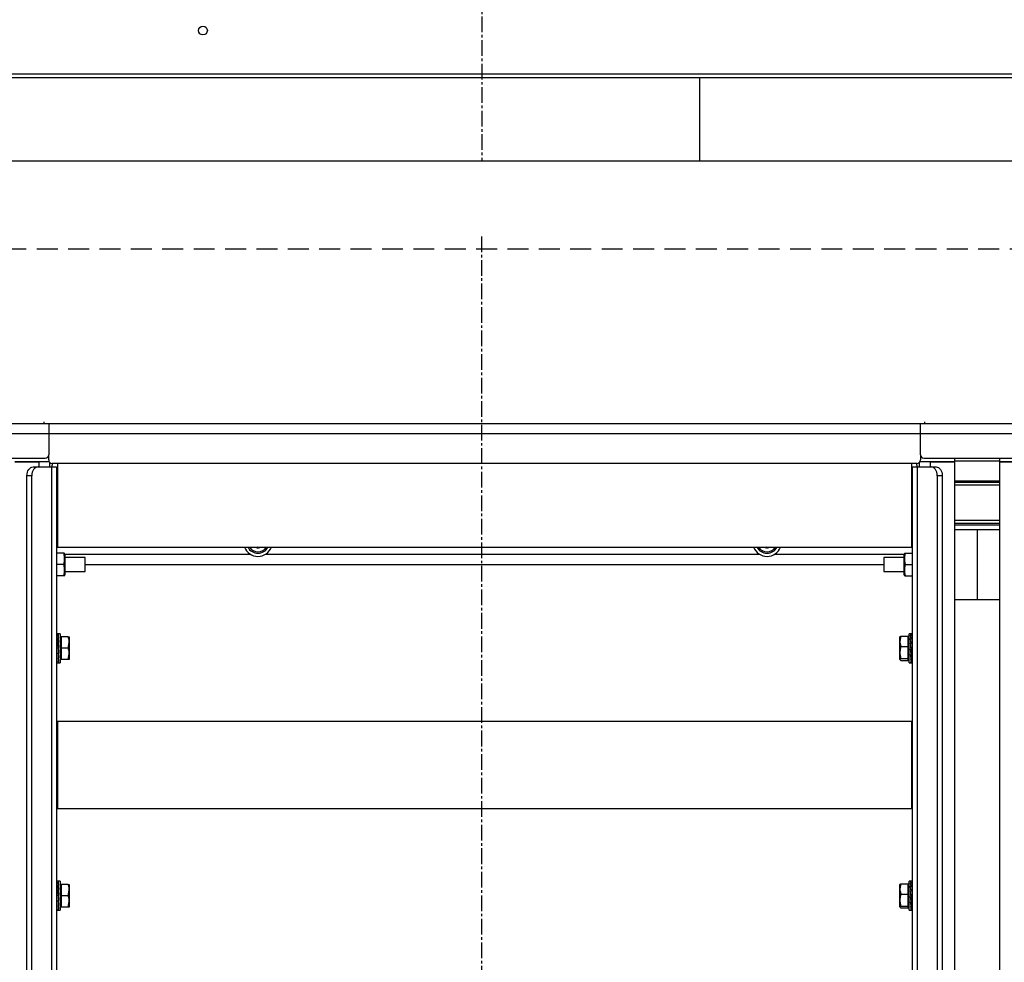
# Model space of a CAD drawing. Extents: x -72 to 51457, y 0 to 26838.
# Tile 7 of 203: x 7895 to 8459, y 7093 to 7634. Entities that reach past the tile are written whole.
import ezdxf
from ezdxf.enums import TextEntityAlignment as Align

# ---------------------------------------------------------------- set-up
doc = ezdxf.new("R2010")
doc.units = 0
doc.header["$LTSCALE"] = 12
for name, pattern in [('ACAD_SOLID', [0]), ('CHAIN_THIN', [1.125, 0.75, -0.125, 0.125, -0.125]), ('DASHED_SHORT_THIN', [1.5, 1, -0.5]), ('LDM', [0]), ('LEA', [0]), ('LFUN', [0]), ('SOLID_THIN', [0])]:
    doc.linetypes.add(name, pattern=pattern)
doc.layers.get('0').update_dxf_attribs({"linetype": 'CONTINUOUS'})
doc.layers.add('4', color=7, linetype='CONTINUOUS')
doc.layers.add('501', color=7, linetype='CONTINUOUS')
doc.styles.get("Standard").update_dxf_attribs({"font": 'medtext', "width": 0.75})
doc.styles.add('TDM', font='TXT', dxfattribs={"width": 0.675})
doc.dimstyles.new('MEDDIM8107', dxfattribs={"dimscale": 20, "dimtxt": 6, "dimasz": 3.5, "dimexe": 2.5, "dimexo": 2.5, "dimgap": 1.665, "dimtad": 1, "dimdec": 4, "dimrnd": 1, "dimzin": 12, "dimdsep": 46, "dimtxsty": 'Standard', "dimblk": 'MEDFUNV_7', "dimcen": 30, "dimclrd": 7, "dimclre": 7, "dimclrt": 7, "dimadec": 0, "dimazin": 0, "dimtfac": 0.7, "dimtdec": 4, "dimtmove": 0, "dimatfit": 3, "dimldrblk": 'MEDFUNV_7', "dimfxl": 0, "dimtolj": 1, "dimtzin": 0, "dimarcsym": 0})

# ---------------------------------------------------------------- blocks, each defined once
blk = doc.blocks.new('Besch_Drauf')
at = {"color": 7, "linetype": 'CHAIN_THIN', "lineweight": 25}
blk.add_line((8159.76, 6569.06), (8159.76, 7510.34), dxfattribs=at)
at = {"color": 7, "linetype": 'SOLID_THIN', "lineweight": 25}
for p, q in [((7284.26, 7402.34), (7911.26, 7402.34)), ((7908.76, 7402.34), (7908.76, 7403.24)), ((7911.26, 7402.34), (7911.26, 7396.34)), ((7911.26, 7402.34), (8411.26, 7402.34)), ((8411.26, 7402.34), (9038.26, 7402.34)), ((8411.26, 7396.34), (8411.26, 7402.34)), ((8413.76, 7402.34), (8413.76, 7403.21)), ((7911.26, 7396.34), (7287.26, 7396.34)), ((7911.26, 7396.34), (7911.26, 7384.34)), ((8411.26, 7396.34), (7911.26, 7396.34)), ((8411.26, 7384.34), (8411.26, 7396.34)), ((9035.26, 7396.34), (8411.26, 7396.34)), ((7301.26, 7382.34), (7909.26, 7382.34)), ((7911.26, 7381.34), (7911.26, 7384.34)), ((8411.26, 7384.34), (8411.26, 7381.34)), ((8413.26, 7382.34), (9021.26, 7382.34)), ((8430.76, 7382.34), (8430.76, 7380.34)), ((8456.76, 7380.34), (8456.76, 7382.34)), ((7891.76, 7380.34), (7905.76, 7380.34)), ((7911.53, 7380.34), (7891.76, 7380.34)), ((7902.32, 7377.34), (7905.15, 7377.34)), ((7905.15, 7377.34), (7913.12, 7377.34)), ((7905.76, 7377.34), (7905.76, 7380.34)), ((7911.76, 7380.02), (7911.76, 7377.34)), ((7913.12, 7377.34), (7915.76, 7377.34)), ((7913.12, 6735.34), (7913.12, 7377.34)), ((8409.26, 7379.34), (7913.26, 7379.34)), ((7913.26, 7377.34), (7913.26, 7378.34)), ((7915.76, 7377.34), (7915.76, 6735.34)), ((7916.26, 7379.34), (7916.26, 7331.34)), ((8406.26, 7331.34), (8406.26, 7379.34)), ((8406.76, 6735.34), (8406.76, 7377.34)), ((8406.76, 7377.34), (8409.39, 7377.34)), ((8409.26, 7378.34), (8409.26, 7377.34)), ((8409.39, 7377.34), (8417.36, 7377.34)), ((8409.39, 7377.34), (8409.39, 6735.34)), ((8410.76, 7377.34), (8410.76, 7380.02)), ((8430.76, 7380.34), (8410.99, 7380.34)), ((8416.76, 7380.34), (8430.76, 7380.34)), ((8416.76, 7380.34), (8416.76, 7377.34)), ((8417.36, 7377.34), (8420.19, 7377.34)), ((8430.76, 7380.84), (8456.76, 7380.84)), ((8430.76, 7380.34), (8430.76, 6715.34)), ((8456.76, 7380.34), (8470.76, 7380.34)), ((8456.76, 6715.34), (8456.76, 7380.34)), ((8995.76, 7380.34), (8456.76, 7380.34)), ((7898.79, 6740.34), (7898.79, 7372.34)), ((7901.62, 7372.34), (7898.79, 7372.34)), ((7901.62, 6740.34), (7901.62, 7372.34)), ((8420.9, 7372.34), (8420.9, 6740.34)), ((8423.73, 7372.34), (8420.9, 7372.34)), ((8423.73, 7372.34), (8423.73, 6740.34)), ((8430.76, 7369.47), (8456.76, 7369.47)), ((8430.76, 7368.57), (8456.76, 7368.57)), ((8456.76, 7366.84), (8430.76, 7366.84)), ((8430.76, 7346.84), (8456.76, 7346.84)), ((8430.76, 7345.12), (8456.76, 7345.12)), ((8430.76, 7344.21), (8456.76, 7344.21)), ((8443.76, 7341.34), (8430.76, 7341.34)), ((8456.76, 7341.34), (8443.76, 7341.34)), ((8443.76, 7341.34), (8443.76, 7301.34)), ((7915.76, 7331.38), (7916.26, 7331.34)), ((7916.26, 7331.34), (8406.26, 7331.34)), ((8032.23, 7331.05), (8030.93, 7331.34)), ((8032.3, 7331.04), (8032.23, 7331.05)), ((8032.35, 7331.09), (8032.3, 7331.04)), ((8032.58, 7331.34), (8032.35, 7331.09)), ((8324.23, 7331.05), (8322.93, 7331.34)), ((8324.3, 7331.04), (8324.23, 7331.05)), ((8324.35, 7331.09), (8324.3, 7331.04)), ((8324.58, 7331.34), (8324.35, 7331.09)), ((8406.26, 7331.34), (8406.76, 7331.38)), ((7920.1, 7327.84), (7915.76, 7327.84)), ((7920.1, 7327.84), (7920.34, 7327.84)), ((7920.56, 7327.14), (7920.37, 7327.84)), ((7920.5, 7327.34), (8026.8, 7327.34)), ((7920.56, 7327.14), (7920.56, 7315.54)), ((7932.26, 7325.34), (7920.56, 7325.34)), ((7932.26, 7317.34), (7932.26, 7325.34)), ((8035.72, 7327.34), (8318.8, 7327.34)), ((8327.72, 7327.34), (8402.01, 7327.34)), ((8401.96, 7325.34), (8390.26, 7325.34)), ((8390.26, 7325.34), (8390.26, 7317.34)), ((8402.14, 7327.84), (8401.96, 7327.14)), ((8401.96, 7315.54), (8401.96, 7327.14)), ((8402.17, 7327.84), (8402.41, 7327.84)), ((8402.41, 7327.84), (8406.76, 7327.84)), ((7920.1, 7321.34), (7915.76, 7321.34)), ((7932.26, 7321.34), (8390.26, 7321.34)), ((8402.41, 7321.34), (8406.76, 7321.34)), ((7920.1, 7314.84), (7915.76, 7314.84)), ((7920.34, 7314.84), (7920.1, 7314.84)), ((7920.37, 7314.84), (7920.56, 7315.54)), ((7920.56, 7317.34), (7932.26, 7317.34)), ((8390.26, 7317.34), (8401.96, 7317.34)), ((8401.96, 7315.54), (8402.14, 7314.84)), ((8402.41, 7314.84), (8402.17, 7314.84)), ((8402.41, 7314.84), (8406.76, 7314.84)), ((8430.76, 7301.34), (8456.76, 7301.34)), ((7916.61, 7281.64), (7915.76, 7281.64)), ((7916.57, 7281.18), (7916.76, 7281.18)), ((7916.57, 7279.55), (7916.76, 7279.55)), ((7916.65, 7281.63), (7916.66, 7281.63)), ((7916.66, 7281.63), (7916.66, 7281.62)), ((7916.94, 7281.15), (7916.66, 7281.15)), ((7916.66, 7281.15), (7916.67, 7280.74)), ((7916.94, 7279.49), (7916.66, 7279.49)), ((7916.66, 7279.49), (7916.67, 7279.1)), ((7917.76, 7281.64), (7916.69, 7281.64)), ((7916.76, 7281.18), (7916.85, 7281.18)), ((7916.76, 7281.15), (7916.76, 7281.18)), ((7916.76, 7279.55), (7916.85, 7279.55)), ((7916.76, 7279.49), (7916.76, 7279.55)), ((7916.82, 7279.74), (7916.87, 7279.49)), ((7916.85, 7281.18), (7916.85, 7281.15)), ((7916.85, 7279.55), (7916.85, 7279.49)), ((7917.76, 7281.64), (7917.76, 7265.04)), ((7922.48, 7279.84), (7918.36, 7279.84)), ((7918.36, 7279.84), (7918.36, 7273.34)), ((7922.48, 7279.84), (7923.06, 7279.84)), ((7923.06, 7279.84), (7923.06, 7276.59)), ((8400.04, 7280.28), (8399.46, 7277.3)), ((8399.46, 7277.3), (8399.46, 7279.84)), ((8400.04, 7280.28), (8404.16, 7280.28)), ((8404.16, 7274.33), (8404.16, 7280.28)), ((8405.82, 7281.64), (8404.76, 7281.64)), ((8404.76, 7271.34), (8404.76, 7281.64)), ((8405.57, 7281.63), (8405.86, 7281.63)), ((8405.57, 7280.85), (8405.86, 7280.85)), ((8405.67, 7280.38), (8405.66, 7280.38)), ((8405.76, 7281.63), (8405.67, 7281.63)), ((8405.67, 7281.63), (8405.67, 7281.51)), ((8405.76, 7280.81), (8405.67, 7280.81)), ((8405.67, 7280.81), (8405.67, 7280.33)), ((8405.89, 7278.86), (8405.67, 7280.33)), ((8405.95, 7281.63), (8405.76, 7281.63)), ((8405.95, 7280.81), (8405.76, 7280.81)), ((8405.86, 7281.63), (8405.86, 7281.63)), ((8405.86, 7280.85), (8405.86, 7280.81)), ((8406.76, 7281.64), (8405.91, 7281.64)), ((7916.57, 7276.97), (7916.76, 7276.97)), ((7916.57, 7273.83), (7916.76, 7273.83)), ((7916.58, 7273.8), (7916.57, 7273.83)), ((7916.58, 7273.8), (7916.84, 7270.8)), ((7916.76, 7273.8), (7916.58, 7273.8)), ((7916.66, 7276.75), (7916.59, 7276.75)), ((7916.66, 7279.17), (7916.61, 7279.17)), ((7916.94, 7276.89), (7916.66, 7276.89)), ((7916.66, 7276.89), (7916.67, 7276.66)), ((7916.94, 7273.74), (7916.66, 7273.74)), ((7916.67, 7279.1), (7916.91, 7276.89)), ((7916.67, 7276.66), (7916.93, 7273.74)), ((7916.76, 7276.97), (7916.85, 7276.97)), ((7916.76, 7276.97), (7916.76, 7276.97)), ((7916.76, 7276.89), (7916.76, 7276.97)), ((7916.76, 7273.83), (7916.85, 7273.83)), ((7916.76, 7273.8), (7916.76, 7273.83)), ((7916.76, 7273.83), (7916.76, 7273.83)), ((7916.84, 7273.8), (7916.76, 7273.8)), ((7916.76, 7273.74), (7916.76, 7273.8)), ((7916.85, 7273.83), (7916.84, 7273.8)), ((7916.85, 7276.97), (7916.85, 7276.89)), ((7918.36, 7279.16), (7917.76, 7279.16)), ((7922.48, 7273.34), (7923.06, 7276.59)), ((7923.06, 7276.59), (7923.06, 7270.09)), ((8399.46, 7270.86), (8399.46, 7277.3)), ((8400.04, 7274.33), (8404.16, 7274.33)), ((8404.76, 7279.16), (8404.16, 7279.16)), ((8404.16, 7267.39), (8404.16, 7274.33)), ((8405.57, 7278.93), (8405.86, 7278.93)), ((8405.57, 7276.15), (8405.86, 7276.15)), ((8405.67, 7275.97), (8405.59, 7275.97)), ((8405.67, 7278.58), (8405.61, 7278.58)), ((8405.76, 7278.86), (8405.67, 7278.86)), ((8405.67, 7278.86), (8405.67, 7278.51)), ((8405.92, 7276.07), (8405.67, 7278.51)), ((8405.76, 7276.07), (8405.67, 7276.07)), ((8405.67, 7276.07), (8405.67, 7275.89)), ((8405.94, 7272.89), (8405.67, 7275.89)), ((8405.95, 7278.86), (8405.76, 7278.86)), ((8405.95, 7276.07), (8405.76, 7276.07)), ((8405.86, 7276.15), (8405.85, 7276.07)), ((8405.86, 7278.93), (8405.86, 7278.86)), ((7916.57, 7270.62), (7916.76, 7270.62)), ((7916.59, 7270.62), (7916.84, 7268.18)), ((7916.66, 7270.54), (7916.66, 7270.62)), ((7916.94, 7270.54), (7916.66, 7270.54)), ((7916.76, 7270.63), (7916.85, 7270.63)), ((7916.85, 7270.63), (7916.84, 7270.8)), ((7916.85, 7267.83), (7916.84, 7268.18)), ((7916.84, 7268.11), (7916.9, 7268.11)), ((7916.85, 7270.72), (7916.93, 7270.72)), ((7922.48, 7273.34), (7918.36, 7273.34)), ((7918.36, 7273.34), (7918.36, 7266.84)), ((7922.48, 7266.84), (7923.06, 7270.09)), ((7923.06, 7270.09), (7923.06, 7266.84)), ((8399.46, 7266.9), (8399.46, 7270.86)), ((8404.76, 7265.04), (8404.76, 7271.34)), ((8405.57, 7272.95), (8405.86, 7272.95)), ((8405.57, 7269.8), (8405.86, 7269.8)), ((8405.85, 7270.03), (8405.58, 7272.95)), ((8405.85, 7267.58), (8405.61, 7269.8)), ((8405.67, 7272.89), (8405.76, 7272.89)), ((8405.67, 7272.86), (8405.67, 7272.89)), ((8405.76, 7272.86), (8405.67, 7272.86)), ((8405.67, 7269.72), (8405.67, 7269.8)), ((8405.76, 7269.72), (8405.67, 7269.72)), ((8405.76, 7272.95), (8405.76, 7272.89)), ((8405.76, 7272.89), (8405.94, 7272.89)), ((8405.76, 7272.89), (8405.76, 7272.86)), ((8405.95, 7272.86), (8405.76, 7272.86)), ((8405.76, 7272.86), (8405.76, 7272.86)), ((8405.76, 7269.8), (8405.76, 7269.72)), ((8405.95, 7269.72), (8405.76, 7269.72)), ((8405.76, 7269.72), (8405.76, 7269.72)), ((8405.86, 7269.8), (8405.85, 7270.03)), ((8405.85, 7269.94), (8405.93, 7269.94)), ((8405.94, 7272.89), (8405.95, 7272.86)), ((7915.76, 7265.04), (7916.61, 7265.04)), ((7916.57, 7267.83), (7916.76, 7267.83)), ((7916.57, 7265.88), (7916.76, 7265.88)), ((7916.57, 7265.06), (7916.76, 7265.06)), ((7916.62, 7267.83), (7916.84, 7266.35)), ((7916.66, 7267.76), (7916.66, 7267.83)), ((7916.94, 7267.76), (7916.66, 7267.76)), ((7916.66, 7265.84), (7916.66, 7265.88)), ((7916.94, 7265.84), (7916.66, 7265.84)), ((7916.66, 7265.05), (7916.66, 7265.06)), ((7916.94, 7265.05), (7916.66, 7265.05)), ((7916.69, 7265.04), (7917.76, 7265.04)), ((7916.76, 7267.83), (7916.85, 7267.83)), ((7916.76, 7265.88), (7916.85, 7265.88)), ((7916.76, 7265.06), (7916.85, 7265.06)), ((7916.85, 7265.88), (7916.84, 7266.35)), ((7916.84, 7266.3), (7916.86, 7266.3)), ((7916.85, 7265.06), (7916.85, 7265.17)), ((7917.76, 7267.53), (7918.36, 7267.53)), ((7922.48, 7266.84), (7918.36, 7266.84)), ((7923.06, 7266.84), (7922.48, 7266.84)), ((8400.04, 7267.39), (8399.46, 7266.9)), ((8400.04, 7267.39), (8404.16, 7267.39)), ((8400.04, 7266.4), (8404.16, 7266.4)), ((8404.16, 7267.53), (8404.76, 7267.53)), ((8404.16, 7266.4), (8404.16, 7267.39)), ((8404.76, 7265.04), (8405.82, 7265.04)), ((8405.57, 7267.2), (8405.86, 7267.2)), ((8405.57, 7265.53), (8405.86, 7265.53)), ((8405.69, 7266.94), (8405.65, 7267.2)), ((8405.67, 7267.14), (8405.67, 7267.2)), ((8405.76, 7267.14), (8405.67, 7267.14)), ((8405.67, 7265.5), (8405.67, 7265.53)), ((8405.76, 7265.5), (8405.67, 7265.5)), ((8405.76, 7267.2), (8405.76, 7267.14)), ((8405.95, 7267.14), (8405.76, 7267.14)), ((8405.76, 7265.53), (8405.76, 7265.5)), ((8405.95, 7265.5), (8405.76, 7265.5)), ((8405.86, 7267.2), (8405.85, 7267.58)), ((8405.85, 7267.52), (8405.9, 7267.52)), ((8405.86, 7265.53), (8405.85, 7265.95)), ((8405.86, 7265.06), (8405.86, 7265.06)), ((8405.86, 7265.05), (8405.86, 7265.06)), ((8405.91, 7265.04), (8406.76, 7265.04)), ((7916.26, 7231.34), (7915.76, 7231.3)), ((8406.26, 7231.34), (7916.26, 7231.34)), ((7916.26, 7231.34), (7916.26, 7181.34)), ((8406.76, 7231.3), (8406.26, 7231.34)), ((8406.26, 7181.34), (8406.26, 7231.34)), ((7915.76, 7181.38), (7916.26, 7181.34)), ((7916.26, 7181.34), (8406.26, 7181.34)), ((8406.26, 7181.34), (8406.76, 7181.38)), ((7916.61, 7139.64), (7915.76, 7139.64)), ((7916.57, 7139.18), (7916.76, 7139.18)), ((7916.65, 7139.63), (7916.66, 7139.63)), ((7916.66, 7139.63), (7916.66, 7139.62)), ((7916.94, 7139.15), (7916.66, 7139.15)), ((7916.66, 7139.15), (7916.67, 7138.74)), ((7917.76, 7139.64), (7916.69, 7139.64)), ((7916.76, 7139.18), (7916.85, 7139.18)), ((7916.76, 7139.15), (7916.76, 7139.18)), ((7916.85, 7139.18), (7916.85, 7139.15)), ((7917.76, 7139.64), (7917.76, 7123.04)), ((8400.04, 7138.28), (8399.46, 7135.3)), ((8400.04, 7138.28), (8404.16, 7138.28)), ((8404.16, 7132.33), (8404.16, 7138.28)), ((8405.82, 7139.64), (8404.76, 7139.64)), ((8404.76, 7129.34), (8404.76, 7139.64)), ((8405.57, 7139.63), (8405.86, 7139.63)), ((8405.57, 7138.85), (8405.86, 7138.85)), ((8405.67, 7138.38), (8405.66, 7138.38)), ((8405.76, 7139.63), (8405.67, 7139.63)), ((8405.67, 7139.63), (8405.67, 7139.51)), ((8405.76, 7138.81), (8405.67, 7138.81)), ((8405.67, 7138.81), (8405.67, 7138.33)), ((8405.89, 7136.86), (8405.67, 7138.33)), ((8405.95, 7139.63), (8405.76, 7139.63)), ((8405.95, 7138.81), (8405.76, 7138.81)), ((8405.86, 7139.63), (8405.86, 7139.63)), ((8405.86, 7138.85), (8405.86, 7138.81)), ((8406.76, 7139.64), (8405.91, 7139.64)), ((7916.57, 7137.55), (7916.76, 7137.55)), ((7916.57, 7134.97), (7916.76, 7134.97)), ((7916.66, 7134.75), (7916.59, 7134.75)), ((7916.66, 7137.17), (7916.61, 7137.17)), ((7916.94, 7137.49), (7916.66, 7137.49)), ((7916.66, 7137.49), (7916.67, 7137.1)), ((7916.94, 7134.89), (7916.66, 7134.89)), ((7916.66, 7134.89), (7916.67, 7134.66)), ((7916.67, 7137.1), (7916.91, 7134.89)), ((7916.67, 7134.66), (7916.93, 7131.74)), ((7916.76, 7137.55), (7916.85, 7137.55)), ((7916.76, 7137.49), (7916.76, 7137.55)), ((7916.76, 7134.97), (7916.85, 7134.97)), ((7916.76, 7134.97), (7916.76, 7134.97)), ((7916.76, 7134.89), (7916.76, 7134.97)), ((7916.82, 7137.74), (7916.87, 7137.49)), ((7916.85, 7137.55), (7916.85, 7137.49)), ((7916.85, 7134.97), (7916.85, 7134.89)), ((7918.36, 7137.16), (7917.76, 7137.16)), ((7922.48, 7137.84), (7918.36, 7137.84)), ((7918.36, 7137.84), (7918.36, 7131.34)), ((7922.48, 7137.84), (7923.06, 7137.84)), ((7922.48, 7131.34), (7923.06, 7134.59)), ((7923.06, 7137.84), (7923.06, 7134.59)), ((7923.06, 7134.59), (7923.06, 7128.09)), ((8399.46, 7135.3), (8399.46, 7137.84)), ((8399.46, 7128.86), (8399.46, 7135.3)), ((8404.76, 7137.16), (8404.16, 7137.16)), ((8405.57, 7136.93), (8405.86, 7136.93)), ((8405.57, 7134.15), (8405.86, 7134.15)), ((8405.67, 7133.97), (8405.59, 7133.97)), ((8405.67, 7136.58), (8405.61, 7136.58)), ((8405.76, 7136.86), (8405.67, 7136.86)), ((8405.67, 7136.86), (8405.67, 7136.51)), ((8405.92, 7134.07), (8405.67, 7136.51)), ((8405.76, 7134.07), (8405.67, 7134.07)), ((8405.67, 7134.07), (8405.67, 7133.89)), ((8405.94, 7130.89), (8405.67, 7133.89)), ((8405.95, 7136.86), (8405.76, 7136.86)), ((8405.95, 7134.07), (8405.76, 7134.07)), ((8405.86, 7134.15), (8405.85, 7134.07)), ((8405.86, 7136.93), (8405.86, 7136.86)), ((7916.57, 7131.83), (7916.76, 7131.83)), ((7916.58, 7131.8), (7916.57, 7131.83)), ((7916.57, 7128.62), (7916.76, 7128.62)), ((7916.58, 7131.8), (7916.84, 7128.8)), ((7916.76, 7131.8), (7916.58, 7131.8)), ((7916.59, 7128.62), (7916.84, 7126.18)), ((7916.94, 7131.74), (7916.66, 7131.74)), ((7916.66, 7128.54), (7916.66, 7128.62)), ((7916.94, 7128.54), (7916.66, 7128.54)), ((7916.76, 7131.83), (7916.85, 7131.83)), ((7916.76, 7131.83), (7916.76, 7131.83)), ((7916.76, 7131.8), (7916.76, 7131.83)), ((7916.84, 7131.8), (7916.76, 7131.8)), ((7916.76, 7131.74), (7916.76, 7131.8)), ((7916.76, 7128.63), (7916.85, 7128.63)), ((7916.85, 7131.83), (7916.84, 7131.8)), ((7916.85, 7128.63), (7916.84, 7128.8)), ((7916.85, 7128.72), (7916.93, 7128.72)), ((7922.48, 7131.34), (7918.36, 7131.34)), ((7918.36, 7131.34), (7918.36, 7124.84)), ((7922.48, 7124.84), (7923.06, 7128.09)), ((7923.06, 7128.09), (7923.06, 7124.84)), ((8399.46, 7124.9), (8399.46, 7128.86)), ((8400.04, 7132.33), (8404.16, 7132.33)), ((8404.16, 7125.39), (8404.16, 7132.33)), ((8404.76, 7123.04), (8404.76, 7129.34)), ((8405.57, 7130.95), (8405.86, 7130.95)), ((8405.57, 7127.8), (8405.86, 7127.8)), ((8405.85, 7128.03), (8405.58, 7130.95)), ((8405.85, 7125.58), (8405.61, 7127.8)), ((8405.67, 7130.89), (8405.76, 7130.89)), ((8405.67, 7130.86), (8405.67, 7130.89)), ((8405.76, 7130.86), (8405.67, 7130.86)), ((8405.67, 7127.72), (8405.67, 7127.8)), ((8405.76, 7127.72), (8405.67, 7127.72)), ((8405.76, 7130.95), (8405.76, 7130.89)), ((8405.76, 7130.89), (8405.94, 7130.89)), ((8405.76, 7130.89), (8405.76, 7130.86)), ((8405.95, 7130.86), (8405.76, 7130.86)), ((8405.76, 7130.86), (8405.76, 7130.86)), ((8405.76, 7127.8), (8405.76, 7127.72)), ((8405.95, 7127.72), (8405.76, 7127.72)), ((8405.76, 7127.72), (8405.76, 7127.72)), ((8405.86, 7127.8), (8405.85, 7128.03)), ((8405.85, 7127.94), (8405.93, 7127.94)), ((8405.94, 7130.89), (8405.95, 7130.86)), ((7915.76, 7123.04), (7916.61, 7123.04)), ((7916.57, 7125.83), (7916.76, 7125.83)), ((7916.57, 7123.88), (7916.76, 7123.88)), ((7916.57, 7123.06), (7916.76, 7123.06)), ((7916.62, 7125.83), (7916.84, 7124.35)), ((7916.66, 7125.76), (7916.66, 7125.83)), ((7916.94, 7125.76), (7916.66, 7125.76)), ((7916.66, 7123.84), (7916.66, 7123.88)), ((7916.94, 7123.84), (7916.66, 7123.84)), ((7916.66, 7123.05), (7916.66, 7123.06)), ((7916.94, 7123.05), (7916.66, 7123.05)), ((7916.69, 7123.04), (7917.76, 7123.04)), ((7916.76, 7125.83), (7916.85, 7125.83)), ((7916.76, 7123.88), (7916.85, 7123.88)), ((7916.76, 7123.06), (7916.85, 7123.06)), ((7916.85, 7125.83), (7916.84, 7126.18)), ((7916.84, 7126.11), (7916.9, 7126.11)), ((7916.85, 7123.88), (7916.84, 7124.35)), ((7916.84, 7124.3), (7916.86, 7124.3)), ((7916.85, 7123.06), (7916.85, 7123.17)), ((7917.76, 7125.53), (7918.36, 7125.53)), ((7922.48, 7124.84), (7918.36, 7124.84)), ((7923.06, 7124.84), (7922.48, 7124.84)), ((8400.04, 7125.39), (8399.46, 7124.9)), ((8400.04, 7125.39), (8404.16, 7125.39)), ((8400.04, 7124.4), (8404.16, 7124.4)), ((8404.16, 7125.53), (8404.76, 7125.53)), ((8404.16, 7124.4), (8404.16, 7125.39)), ((8404.76, 7123.04), (8405.82, 7123.04)), ((8405.57, 7125.2), (8405.86, 7125.2)), ((8405.57, 7123.53), (8405.86, 7123.53)), ((8405.69, 7124.94), (8405.65, 7125.2)), ((8405.67, 7125.14), (8405.67, 7125.2)), ((8405.76, 7125.14), (8405.67, 7125.14)), ((8405.67, 7123.5), (8405.67, 7123.53)), ((8405.76, 7123.5), (8405.67, 7123.5)), ((8405.76, 7125.2), (8405.76, 7125.14)), ((8405.95, 7125.14), (8405.76, 7125.14)), ((8405.76, 7123.53), (8405.76, 7123.5)), ((8405.95, 7123.5), (8405.76, 7123.5)), ((8405.86, 7125.2), (8405.85, 7125.58)), ((8405.85, 7125.52), (8405.9, 7125.52)), ((8405.86, 7123.53), (8405.85, 7123.95)), ((8405.86, 7123.06), (8405.86, 7123.06)), ((8405.86, 7123.05), (8405.86, 7123.06)), ((8405.91, 7123.04), (8406.76, 7123.04))]:
    blk.add_line(p, q, dxfattribs=at)
for points in [[(7898.79, 7372.34), (7898.85, 7373.32), (7899.06, 7374.26), (7899.38, 7375.12), (7899.82, 7375.88), (7900.36, 7376.5), (7900.97, 7376.96), (7901.63, 7377.25), (7902.32, 7377.34)], [(7905.15, 7377.34), (7904.46, 7377.25), (7903.8, 7376.96), (7903.19, 7376.5), (7902.65, 7375.88), (7902.21, 7375.12), (7901.88, 7374.26), (7901.68, 7373.32), (7901.62, 7372.34)], [(7913.43, 7379.34), (7913.32, 7378.93), (7913.26, 7378.34)], [(8409.26, 7378.34), (8409.2, 7378.93), (8409.09, 7379.34)], [(8420.9, 7372.34), (8420.83, 7373.32), (8420.63, 7374.26), (8420.3, 7375.12), (8419.86, 7375.88), (8419.33, 7376.5), (8418.72, 7376.96), (8418.05, 7377.25), (8417.36, 7377.34)], [(8420.19, 7377.34), (8420.88, 7377.25), (8421.55, 7376.96), (8422.16, 7376.5), (8422.69, 7375.88), (8423.13, 7375.12), (8423.46, 7374.26), (8423.66, 7373.32), (8423.73, 7372.34)], [(8032.35, 7331.09), (8032.75, 7331.25), (8032.92, 7331.34)], [(8324.35, 7331.09), (8324.75, 7331.25), (8324.92, 7331.34)]]:
    blk.add_lwpolyline(points, dxfattribs=at)
for centre, radius, start, end in [((7909.26, 7384.34), 2, 270, 0), ((7913.26, 7381.34), 2, 180, 270), ((8409.26, 7381.34), 2, 270, 0), ((8413.26, 7384.34), 2, 180, 270), ((8031.26, 7334.34), 8.3, 201.189, 338.811), ((8031.26, 7334.34), 6.5, 207.4864, 332.5136), ((8031.26, 7334.34), 5.7, 211.7569, 328.2431), ((8031.26, 7334.34), 3.43, 241.0019, 286.534), ((8323.26, 7334.34), 8.3, 201.189, 338.811), ((8323.26, 7334.34), 6.5, 207.4864, 332.5136), ((8323.26, 7334.34), 5.7, 211.7569, 328.2431), ((8323.26, 7334.34), 3.43, 241.0019, 286.534), ((8405.82, 7281.57), 0.0702, 61.0295, 90), ((7567.07, 7243.7), 351.07, 4.9233, 5.4366), ((8534.76, 7326.85), 620.46, 184.90218, 185.19954), ((7564.18, 7243.44), 354.06, 4.9101, 5.4206), ((8531.91, 7326.6), 617.51, 184.91013, 185.20849), ((7794.57, 7220.43), 613.54, 4.90992, 5.21017), ((7791.72, 7220.18), 616.49, 4.90192, 5.20116), ((8759.85, 7303.38), 355.59, 184.9099, 185.4184), ((8756.96, 7303.12), 352.6, 184.923, 185.4343), ((7916.69, 7265.11), 0.0705, 240.5707, 270), ((8405.82, 7139.57), 0.0702, 61.0295, 90), ((7567.07, 7101.7), 351.07, 4.9233, 5.4366), ((7564.18, 7101.44), 354.06, 4.9101, 5.4206), ((7794.57, 7078.43), 613.54, 4.90992, 5.21017), ((7791.72, 7078.18), 616.49, 4.90192, 5.20116), ((8534.76, 7184.85), 620.46, 184.90218, 185.19954), ((8531.91, 7184.6), 617.51, 184.91013, 185.20849), ((8759.85, 7161.38), 355.59, 184.9099, 185.4184), ((8756.96, 7161.12), 352.6, 184.923, 185.4343), ((7916.69, 7123.11), 0.0705, 240.5707, 270)]:
    blk.add_arc(centre, radius, start, end, dxfattribs=at)
for points in [[(7920.1, 7321.34), (7920.31, 7323), (7920.37, 7323.75), (7920.37, 7324.58), (7920.37, 7325.42), (7920.31, 7326.17), (7920.1, 7327.84)], [(8402.41, 7327.84), (8402.21, 7326.18), (8402.14, 7325.43), (8402.14, 7324.6), (8402.15, 7323.76), (8402.21, 7323.01), (8402.41, 7321.34)], [(7920.1, 7314.84), (7920.31, 7316.5), (7920.37, 7317.25), (7920.37, 7318.08), (7920.37, 7318.92), (7920.31, 7319.67), (7920.1, 7321.34)], [(8402.41, 7321.34), (8402.21, 7319.68), (8402.14, 7318.93), (8402.14, 7318.1), (8402.15, 7317.26), (8402.21, 7316.51), (8402.41, 7314.84)]]:
    blk.add_open_spline(points, degree=3, knots=[0, 0, 0, 0, 1, 1, 1, 2, 2, 2, 2], dxfattribs=at)
for points in [[(7916.85, 7279.55), (7916.76, 7280.27), (7916.66, 7280.83), (7916.57, 7281.18)], [(7916.85, 7276.97), (7916.76, 7277.95), (7916.66, 7278.82), (7916.57, 7279.55)], [(7916.85, 7281.18), (7916.77, 7281.49), (7916.69, 7281.64), (7916.61, 7281.64)], [(7916.94, 7281.15), (7916.85, 7281.52), (7916.75, 7281.68), (7916.66, 7281.63)], [(7916.94, 7279.49), (7916.85, 7280.22), (7916.75, 7280.79), (7916.66, 7281.15)], [(7916.94, 7276.89), (7916.85, 7277.87), (7916.75, 7278.76), (7916.66, 7279.49)], [(7923.06, 7276.59), (7923.05, 7277.53), (7922.93, 7278.19), (7922.48, 7279.84)], [(8399.46, 7279.79), (8399.46, 7279.93), (8399.58, 7280.03), (8400.04, 7280.28)], [(8405.86, 7280.85), (8405.76, 7281.31), (8405.67, 7281.58), (8405.57, 7281.63)], [(8405.86, 7278.93), (8405.76, 7279.73), (8405.67, 7280.39), (8405.57, 7280.85)], [(8405.95, 7280.81), (8405.86, 7281.29), (8405.76, 7281.56), (8405.67, 7281.63)], [(8405.95, 7278.86), (8405.86, 7279.67), (8405.76, 7280.34), (8405.67, 7280.81)], [(8405.95, 7281.63), (8405.92, 7281.65), (8405.88, 7281.64), (8405.86, 7281.62)], [(8399.46, 7277.3), (8399.46, 7276.45), (8399.58, 7275.84), (8400.04, 7274.33)], [(8400.04, 7274.33), (8399.94, 7273.99), (8399.79, 7273.46), (8399.65, 7272.81), (8399.56, 7272.07), (8399.49, 7271.35), (8399.46, 7270.86)], [(8405.86, 7276.15), (8405.76, 7277.19), (8405.67, 7278.11), (8405.57, 7278.93)], [(8405.95, 7276.07), (8405.85, 7277.11), (8405.76, 7278.03), (8405.67, 7278.86)], [(7916.57, 7270.62), (7916.66, 7269.58), (7916.75, 7268.66), (7916.85, 7267.83)], [(7916.66, 7270.54), (7916.75, 7269.5), (7916.85, 7268.58), (7916.94, 7267.76)], [(7923.06, 7270.09), (7923.05, 7271.03), (7922.93, 7271.69), (7922.48, 7273.34)], [(8399.46, 7270.86), (8399.47, 7270.51), (8399.49, 7269.95), (8399.58, 7269.3), (8399.73, 7268.57), (8399.91, 7267.86), (8400.04, 7267.39)], [(8405.57, 7269.8), (8405.67, 7268.82), (8405.76, 7267.93), (8405.86, 7267.2)], [(8405.67, 7269.72), (8405.76, 7268.74), (8405.86, 7267.87), (8405.95, 7267.14)], [(7916.57, 7267.83), (7916.66, 7267.02), (7916.76, 7266.35), (7916.85, 7265.88)], [(7916.57, 7265.88), (7916.66, 7265.4), (7916.76, 7265.12), (7916.85, 7265.06)], [(7916.57, 7265.06), (7916.59, 7265.04), (7916.63, 7265.04), (7916.66, 7265.06)], [(7916.66, 7267.76), (7916.75, 7266.96), (7916.85, 7266.3), (7916.94, 7265.84)], [(7916.66, 7265.84), (7916.75, 7265.37), (7916.85, 7265.1), (7916.94, 7265.05)], [(8399.46, 7266.9), (8399.46, 7266.76), (8399.58, 7266.66), (8400.04, 7266.4)], [(8405.57, 7267.2), (8405.67, 7266.47), (8405.76, 7265.9), (8405.86, 7265.53)], [(8405.57, 7265.53), (8405.67, 7265.16), (8405.76, 7265), (8405.86, 7265.05)], [(8405.67, 7267.14), (8405.76, 7266.42), (8405.86, 7265.86), (8405.95, 7265.5)], [(8405.67, 7265.5), (8405.75, 7265.2), (8405.83, 7265.04), (8405.91, 7265.04)], [(7916.85, 7137.55), (7916.76, 7138.27), (7916.66, 7138.83), (7916.57, 7139.18)], [(7916.85, 7139.18), (7916.77, 7139.49), (7916.69, 7139.64), (7916.61, 7139.64)], [(7916.94, 7139.15), (7916.85, 7139.52), (7916.75, 7139.68), (7916.66, 7139.63)], [(7916.94, 7137.49), (7916.85, 7138.22), (7916.75, 7138.79), (7916.66, 7139.15)], [(8399.46, 7137.79), (8399.46, 7137.93), (8399.58, 7138.03), (8400.04, 7138.28)], [(8405.86, 7138.85), (8405.76, 7139.31), (8405.67, 7139.58), (8405.57, 7139.63)], [(8405.86, 7136.93), (8405.76, 7137.73), (8405.67, 7138.39), (8405.57, 7138.85)], [(8405.95, 7138.81), (8405.86, 7139.29), (8405.76, 7139.56), (8405.67, 7139.63)], [(8405.95, 7136.86), (8405.86, 7137.67), (8405.76, 7138.34), (8405.67, 7138.81)], [(8405.95, 7139.63), (8405.92, 7139.65), (8405.88, 7139.64), (8405.86, 7139.62)], [(7916.85, 7134.97), (7916.76, 7135.95), (7916.66, 7136.82), (7916.57, 7137.55)], [(7916.94, 7134.89), (7916.85, 7135.87), (7916.75, 7136.76), (7916.66, 7137.49)], [(7923.06, 7134.59), (7923.05, 7135.53), (7922.93, 7136.19), (7922.48, 7137.84)], [(8399.46, 7135.3), (8399.46, 7134.45), (8399.58, 7133.84), (8400.04, 7132.33)], [(8405.86, 7134.15), (8405.76, 7135.19), (8405.67, 7136.11), (8405.57, 7136.93)], [(8405.95, 7134.07), (8405.85, 7135.11), (8405.76, 7136.03), (8405.67, 7136.86)], [(7916.57, 7128.62), (7916.66, 7127.58), (7916.75, 7126.66), (7916.85, 7125.83)], [(7916.66, 7128.54), (7916.75, 7127.5), (7916.85, 7126.58), (7916.94, 7125.76)], [(7923.06, 7128.09), (7923.05, 7129.03), (7922.93, 7129.69), (7922.48, 7131.34)], [(8400.04, 7132.33), (8399.94, 7131.99), (8399.79, 7131.46), (8399.65, 7130.81), (8399.56, 7130.07), (8399.49, 7129.35), (8399.46, 7128.86)], [(8399.46, 7128.86), (8399.47, 7128.51), (8399.49, 7127.95), (8399.58, 7127.3), (8399.73, 7126.57), (8399.91, 7125.86), (8400.04, 7125.39)], [(8405.57, 7127.8), (8405.67, 7126.82), (8405.76, 7125.93), (8405.86, 7125.2)], [(8405.67, 7127.72), (8405.76, 7126.74), (8405.86, 7125.87), (8405.95, 7125.14)], [(7916.57, 7125.83), (7916.66, 7125.02), (7916.76, 7124.35), (7916.85, 7123.88)], [(7916.57, 7123.88), (7916.66, 7123.4), (7916.76, 7123.12), (7916.85, 7123.06)], [(7916.57, 7123.06), (7916.59, 7123.04), (7916.63, 7123.04), (7916.66, 7123.06)], [(7916.66, 7125.76), (7916.75, 7124.96), (7916.85, 7124.3), (7916.94, 7123.84)], [(7916.66, 7123.84), (7916.75, 7123.37), (7916.85, 7123.1), (7916.94, 7123.05)], [(8399.46, 7124.9), (8399.46, 7124.76), (8399.58, 7124.66), (8400.04, 7124.4)], [(8405.57, 7125.2), (8405.67, 7124.47), (8405.76, 7123.9), (8405.86, 7123.53)], [(8405.57, 7123.53), (8405.67, 7123.16), (8405.76, 7123), (8405.86, 7123.05)], [(8405.67, 7125.14), (8405.76, 7124.42), (8405.86, 7123.86), (8405.95, 7123.5)], [(8405.67, 7123.5), (8405.75, 7123.2), (8405.83, 7123.04), (8405.91, 7123.04)]]:
    blk.add_open_spline(points, degree=3, dxfattribs=at)
blk = doc.blocks.new('Wand_Drauf')
at = {"color": 7, "linetype": 'DASHED_SHORT_THIN', "lineweight": 25, "flags": 128}
blk.add_lwpolyline([(1866.82, 7502.34), (1866.82, 7402.34), (12387.63, 7402.34), (12387.63, 7502.34)], close=True, dxfattribs=at)
blk = doc.blocks.new('MEDFUNV_6')
at = {"color": 0, "linetype": 'LFUN', "lineweight": -2}
for points in [[(1, 0.1333), (0, 0), (1, -0.1333), (1, 0.1333)], [(1, 0.1111), (0.1667, 0), (1, -0.1111)], [(1, 0.0889), (0.3333, 0), (1, -0.0889)], [(1, 0.0667), (0.5, 0), (1, -0.0667)], [(1, 0.0444), (0.6667, 0), (1, -0.0444)], [(1, 0.0222), (0.8333, 0), (1, -0.0222)]]:
    blk.add_lwpolyline(points, dxfattribs=at)
blk = doc.blocks.new('MEDFUNV_7')
at = {"color": 0, "linetype": 'LFUN', "lineweight": -2}
for points in [[(-1, 0.1333), (0, 0), (-1, -0.1333), (-1, 0.1333)], [(-1, 0.1111), (-0.1667, 0), (-1, -0.1111)], [(-1, 0.0889), (-0.3333, 0), (-1, -0.0889)], [(-1, 0.0667), (-0.5, 0), (-1, -0.0667)], [(-1, 0.0444), (-0.6667, 0), (-1, -0.0444)], [(-1, 0.0222), (-0.8333, 0), (-1, -0.0222)]]:
    blk.add_lwpolyline(points, dxfattribs=at)
blk = doc.blocks.new('MEDCLUMP_DIM_8108_')
at = {"layer": '4', "color": 7, "linetype": 'LEA', "lineweight": 25}
for p, q in [((5820.76, 7552.68), (3300.76, 7552.68)), ((7974.32, 6569.06), (3300.76, 6569.06))]:
    blk.add_line(p, q, dxfattribs=at)
at = {"layer": '4', "color": 7, "linetype": 'LDM', "lineweight": 25}
blk.add_line((3350.76, 7552.68), (3350.76, 6569.06), dxfattribs=at)
at = {"layer": '4', "color": 7, "linetype": 'LDM', "lineweight": 25, "xscale": 70, "yscale": 70, "zscale": 70, "rotation": 270}
for name, p in [('MEDFUNV_6', (3350.76, 7552.68)), ('MEDFUNV_7', (3350.76, 6569.06))]:
    blk.add_blockref(name, p, dxfattribs=at)
at = {"layer": '4', "color": 7, "lineweight": 25, "style": 'TDM', "width": 0.675}
blk.add_text('984', height=120, rotation=90, dxfattribs=at).set_placement((3350.76, 6952.87), align=Align.BOTTOM_LEFT)
blk = doc.blocks.new('*D28')
at = {"lineweight": 0}
blk.add_blockref('MEDCLUMP_DIM_8108_', (0, 0), dxfattribs=at)
blk = doc.blocks.new('Vela_Drauf')
at = {"color": 7, "linetype": 'CHAIN_THIN', "lineweight": 25}
blk.add_line((8159.76, 9552.68), (8159.76, 7552.68), dxfattribs=at)
at = {"color": 7, "linetype": 'SOLID_THIN', "lineweight": 25}
for p, q in [((8637.76, 7602.68), (7681.76, 7602.68)), ((7681.76, 7600.68), (8284.76, 7600.68)), ((8284.76, 7600.68), (8637.76, 7600.68)), ((8284.76, 7559.58), (8284.76, 7600.68)), ((8284.76, 7552.68), (8284.76, 7559.58)), ((8284.76, 7552.68), (7678.76, 7552.68)), ((8640.76, 7552.68), (8284.76, 7552.68))]:
    blk.add_line(p, q, dxfattribs=at)
at = {"layer": '501', "color": 7, "linetype": 'ACAD_SOLID', "lineweight": 25}
blk.add_circle((7999.76, 7627.68), 2.5, dxfattribs=at)

msp = doc.modelspace()

# ---------------------------------------------------------------- block references
at = {"lineweight": 0}
for name in ['Vela_Drauf', 'Besch_Drauf', 'Wand_Drauf']:
    msp.add_blockref(name, (0, 0), dxfattribs=at)

# ---------------------------------------------------------------- dimensions: what is measured, and where the dimension line sits
at = {"layer": '4', "color": 7, "linetype": 'LDM', "lineweight": 25}
dim = msp.add_linear_dim(base=(3350.76, 7552.68), p1=(7994.32, 6569.06), p2=(5840.76, 7552.68), angle=90, dimstyle='MEDDIM8107', override={"dimscale": 20, "dimdec": 0, "dimblk": 'MEDFUNV_7', "dimclrd": 7, "dimclre": 7, "dimclrt": 7, "dimtzin": 8}, dxfattribs=at)
dim.commit()
dim.dimension.update_dxf_attribs({"geometry": '*D28', "text_midpoint": (3250.76, 7060.87)})

doc.saveas('drawing.dxf')
